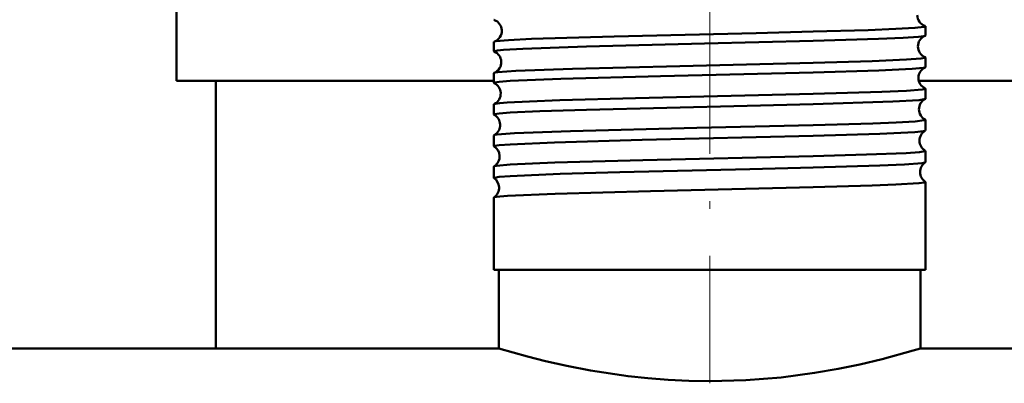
# Model space of a CAD drawing. Extents: x -1595 to 1972, y -1605 to 604.
# Tile 31 of 53: x 108 to 170, y -90 to -67. Entities that reach past the tile are written whole.
import ezdxf

# ---------------------------------------------------------------- set-up
doc = ezdxf.new("R2010")
doc.units = 0
doc.linetypes.add('DASHDOT', pattern=[18.5, 12, -3, 0.5, -3])

msp = doc.modelspace()

# ---------------------------------------------------------------- linework, layer by layer
at = {"color": 7, "linetype": 'DASHDOT', "lineweight": 18}
msp.add_line((151.565, -63.838), (151.565, -90.448), dxfattribs=at)
at = {"color": 7, "lineweight": 50}
for p, q in [((117.565, -66.18), (117.565, -71.18)), ((165.325, -68.291), (165.325, -67.705)), ((137.806, -69.298), (137.806, -68.7)), ((165.325, -70.305), (165.325, -69.693)), ((137.806, -71.313), (137.806, -70.686)), ((117.565, -71.18), (137.806, -71.18)), ((120.065, -71.18), (120.065, -88.23)), ((164.9, -71.18), (185.565, -71.18)), ((165.325, -72.321), (165.325, -71.679)), ((137.806, -73.33), (137.806, -72.671)), ((165.325, -74.34), (165.325, -73.662)), ((137.806, -75.35), (137.806, -74.653)), ((165.325, -76.361), (165.325, -75.644)), ((137.806, -77.373), (137.806, -76.634)), ((165.325, -83.23), (165.325, -77.623)), ((137.806, -83.23), (137.806, -78.611)), ((158.162, -83.23), (137.806, -83.23)), ((138.115, -88.23), (138.115, -83.23)), ((165.325, -83.23), (158.162, -83.23)), ((165.015, -88.23), (165.015, -83.23)), ((138.115, -88.23), (-184.435, -88.23)), ((85.815, -88.23), (120.065, -88.23)), ((487.565, -88.23), (165.015, -88.23))]:
    msp.add_line(p, q, dxfattribs=at)
for points in [[(158.162, -68.044), (161.675, -67.941), (163.429, -67.874), (164.65, -67.805), (165.248, -67.739), (165.301, -67.724), (165.316, -67.717), (165.322, -67.712), (165.324, -67.709), (165.325, -67.705)], [(137.835, -68.679), (137.916, -68.66), (138.724, -68.583), (140.208, -68.51), (145.472, -68.348), (154.524, -68.134), (158.162, -68.044)], [(158.162, -68.634), (162.335, -68.506), (163.895, -68.438), (164.879, -68.372), (165.216, -68.331), (165.299, -68.31)], [(137.806, -69.298), (137.806, -69.295), (137.809, -69.291), (137.813, -69.287), (137.83, -69.278), (138.024, -69.24), (138.404, -69.203), (139.652, -69.13), (143.714, -68.989), (151.238, -68.802), (158.162, -68.634)], [(158.162, -70.032), (161.929, -69.92), (164.107, -69.827), (165.036, -69.758), (165.292, -69.715), (165.315, -69.705), (165.321, -69.7), (165.324, -69.696), (165.325, -69.693)], [(137.827, -70.669), (137.876, -70.654), (138.055, -70.626), (139.194, -70.543), (142.82, -70.408), (149.666, -70.234), (158.162, -70.032)], [(158.162, -70.648), (162.358, -70.52), (164.475, -70.418), (165.18, -70.351), (165.305, -70.322)], [(137.806, -71.313), (137.807, -71.308), (137.81, -71.305), (137.819, -71.299), (137.842, -71.289), (138.131, -71.243), (138.836, -71.188), (142.078, -71.053), (148.428, -70.883), (158.162, -70.648)], [(137.822, -72.656), (137.889, -72.636), (138.171, -72.598), (138.642, -72.56), (140.075, -72.487), (142.008, -72.417), (146.827, -72.286), (158.162, -72.017)], [(158.162, -72.017), (162.548, -71.883), (164.124, -71.812), (165.115, -71.734), (165.267, -71.708), (165.308, -71.695), (165.319, -71.688), (165.323, -71.684), (165.325, -71.679)], [(137.806, -73.33), (137.807, -73.326), (137.81, -73.323), (137.819, -73.316), (137.842, -73.307), (138.131, -73.26), (138.833, -73.205), (140.726, -73.117), (143.706, -73.021), (153.95, -72.77), (158.162, -72.665)], [(158.162, -72.665), (163.251, -72.5), (164.916, -72.4), (165.237, -72.357), (165.31, -72.336)], [(137.819, -74.64), (137.859, -74.626), (138.021, -74.598), (139.116, -74.515), (142.68, -74.379), (150.751, -74.177), (158.162, -74)], [(158.162, -74), (161.962, -73.888), (163.465, -73.828), (164.665, -73.761), (165.25, -73.695), (165.301, -73.681), (165.316, -73.673), (165.322, -73.669), (165.324, -73.666), (165.325, -73.662)], [(137.806, -75.35), (137.807, -75.346), (137.81, -75.342), (137.819, -75.336), (137.842, -75.327), (138.131, -75.28), (138.833, -75.225), (141.675, -75.103), (147.252, -74.948), (158.162, -74.684)], [(158.162, -74.684), (162.408, -74.553), (164.645, -74.442), (165.199, -74.384), (165.288, -74.363), (165.313, -74.353)], [(158.162, -75.981), (161.566, -75.882), (164.09, -75.778), (164.935, -75.719), (165.281, -75.669), (165.309, -75.659), (165.32, -75.652), (165.323, -75.649), (165.325, -75.644)], [(137.816, -76.622), (137.847, -76.609), (137.974, -76.584), (138.84, -76.511), (141.69, -76.391), (147.291, -76.238), (158.162, -75.981)], [(158.162, -76.706), (162.417, -76.574), (163.984, -76.504), (165.115, -76.417), (165.278, -76.388), (165.315, -76.373)], [(137.806, -77.373), (137.807, -77.368), (137.81, -77.365), (137.819, -77.359), (137.843, -77.349), (138.131, -77.303), (138.832, -77.248), (142.034, -77.113), (145.843, -77.005), (154.128, -76.807), (158.162, -76.706)], [(158.162, -77.96), (161.932, -77.848), (163.427, -77.79), (164.911, -77.7), (165.258, -77.654), (165.304, -77.64), (165.317, -77.633), (165.322, -77.628), (165.324, -77.626), (165.325, -77.623)], [(137.814, -78.6), (137.839, -78.589), (137.944, -78.566), (138.672, -78.499), (141.707, -78.368), (147.782, -78.204), (158.162, -77.96)], [(138.115, -88.23), (139.937, -88.747), (141.095, -89.039), (142.448, -89.344), (143.954, -89.635), (146.356, -89.995), (147.623, -90.131), (148.921, -90.231), (150.238, -90.293), (151.565, -90.314)], [(151.565, -90.314), (153.865, -90.251), (156.113, -90.07), (158.255, -89.789), (159.758, -89.529), (161.142, -89.245), (162.562, -88.91), (164.543, -88.37), (165.015, -88.23)]]:
    msp.add_lwpolyline(points, dxfattribs=at)
for centre, radius, start, end in [((165.536, -66.997), 0.73, 179.85861, 250.25184), ((137.84, -67.266), 0.0392, 208.73288, 264.29215), ((137.576, -67.987), 0.73, 2.7344, 69.14486), ((165.287, -67.729), 0.0451, 31.70002, 85.94561), ((137.574, -67.996), 0.732, 290.90159, 3.41699), ((165.574, -68.988), 0.732, 112.05749, 180.5678), ((165.295, -68.276), 0.034, 277.4234, 333.92082), ((137.839, -68.718), 0.0385, 95.59628, 151.1796), ((165.573, -68.996), 0.732, 179.95325, 248.00055), ((137.833, -69.286), 0.03, 203.6851, 260.80445), ((137.539, -69.988), 0.732, 2.80774, 66.7538), ((165.295, -69.708), 0.0333, 26.2116, 82.66889), ((137.538, -69.995), 0.734, 293.26267, 3.35631), ((165.61, -70.989), 0.734, 114.54686, 180.51733), ((165.3, -70.295), 0.0267, 281.08121, 338.55948), ((137.832, -70.698), 0.0293, 99.14109, 156.24765), ((137.828, -71.305), 0.024, 199.28673, 256.95595), ((137.503, -71.989), 0.734, 2.87226, 64.13914), ((165.61, -70.995), 0.734, 180.02431, 245.48286), ((137.501, -71.994), 0.735, 295.88205, 3.29433), ((165.301, -71.688), 0.026, 21.49833, 78.97538), ((137.828, -72.679), 0.0234, 102.96992, 160.48751), ((165.647, -72.99), 0.736, 117.26506, 180.45056), ((165.304, -72.315), 0.0218, 285.09468, 342.57404), ((137.825, -73.325), 0.02, 195.74293, 252.79657), ((137.467, -73.989), 0.735, 2.91292, 61.36246), ((165.646, -72.995), 0.735, 180.07461, 242.78094), ((137.465, -73.994), 0.737, 298.66161, 3.25454), ((165.305, -73.669), 0.0212, 17.6132, 75.00417), ((137.824, -74.659), 0.0194, 106.97896, 164.16468), ((165.683, -74.99), 0.737, 120.12083, 180.40815), ((165.307, -74.336), 0.0184, 289.31473, 345.96829), ((137.822, -75.347), 0.0171, 192.55589, 248.49048), ((165.683, -74.994), 0.737, 180.11646, 239.91664), ((137.43, -75.99), 0.737, 2.95368, 58.42055), ((137.43, -75.993), 0.738, 301.57117, 3.21843), ((165.308, -75.648), 0.0178, 14.15307, 70.7985), ((165.719, -76.991), 0.738, 123.1304, 180.37034), ((165.309, -76.358), 0.016, 293.52725, 348.69345), ((137.822, -76.637), 0.0164, 111.36627, 167.45828), ((165.718, -76.994), 0.738, 180.14436, 236.91476), ((137.82, -77.37), 0.015, 189.93588, 244.01384), ((137.395, -77.99), 0.738, 2.97965, 55.35032), ((165.31, -77.626), 0.0153, 11.33421, 66.51388), ((137.394, -77.993), 0.739, 304.65828, 3.17974), ((137.82, -78.613), 0.0143, 115.76184, 169.94695)]:
    msp.add_arc(centre, radius, start, end, dxfattribs=at)

doc.saveas('drawing.dxf')
